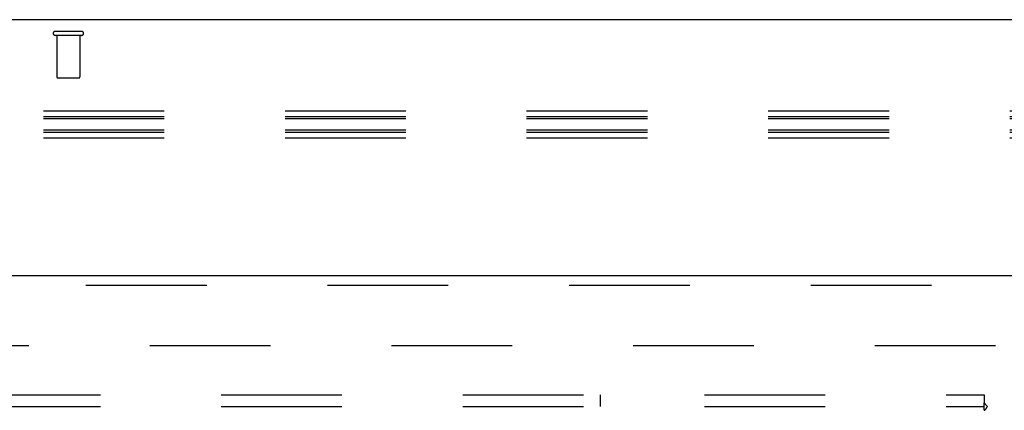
# Model space of a CAD drawing. Header units: inches. Extents: x 0 to 236, y 0 to 153.
# Tile 64 of 99: x 119.23 to 129.81, y 95.54 to 99.74. Entities that reach past the tile are written whole.
import ezdxf

# ---------------------------------------------------------------- set-up
doc = ezdxf.new("R2010")
doc.units = ezdxf.units.IN
doc.header["$LTSCALE"] = 12.986111
doc.header["$MEASUREMENT"] = 0
doc.linetypes.add('HIDDEN', pattern=[0.2, 0.1, -0.1])
doc.layers.get('0').update_dxf_attribs({"linetype": 'CONTINUOUS'})
for name, color, linetype in [('DEFAULT_2', 8, 'HIDDEN'), ('DOOR_2_ASSEMBLY', 7, 'CONTINUOUS'), ('SUBPANELS', 7, 'CONTINUOUS')]:
    doc.layers.add(name, color=color, linetype=linetype)

msp = doc.modelspace()

# ---------------------------------------------------------------- linework, layer by layer
at = {"color": 7, "linetype": 'Continuous'}
msp.add_line((174.814, 99.742), (56.939, 99.742), dxfattribs=at)
at = {"layer": 'DEFAULT_2', "color": 8, "linetype": 'HIDDEN'}
for p, q in [((119.609, 99.617), (119.893, 99.617)), ((119.609, 99.574), (119.893, 99.574)), ((119.627, 99.574), (119.627, 99.127)), ((119.875, 99.574), (119.875, 99.127)), ((119.637, 99.117), (119.865, 99.117)), ((136.364, 98.758), (56.971, 98.758)), ((136.364, 98.697), (56.971, 98.697)), ((136.364, 98.675), (56.971, 98.675)), ((136.364, 98.553), (56.971, 98.553)), ((136.364, 98.531), (56.971, 98.531)), ((136.364, 98.47), (56.971, 98.47)), ((97.251, 96.242), (132.251, 96.242))]:
    msp.add_line(p, q, dxfattribs=at)
for centre, radius, start, end in [((119.609, 99.595), 0.0215, 90, 270), ((119.893, 99.595), 0.0215, 270, 90), ((119.637, 99.127), 0.01, 180, 270), ((119.865, 99.127), 0.01, 270, 360)]:
    msp.add_arc(centre, radius, start, end, dxfattribs=at)
at = {"layer": 'DOOR_2_ASSEMBLY', "color": 3, "linetype": 'Continuous'}
msp.add_line((96.564, 96.992), (133.501, 96.992), dxfattribs=at)
at = {"layer": 'DOOR_2_ASSEMBLY', "color": 8, "linetype": 'HIDDEN'}
msp.add_line((96.564, 96.888), (133.501, 96.888), dxfattribs=at)
at = {"layer": 'SUBPANELS', "color": 8, "linetype": 'HIDDEN'}
for p, q in [((61.657, 95.711), (129.595, 95.711)), ((125.47, 95.586), (125.47, 95.711)), ((129.595, 95.711), (129.595, 95.624)), ((61.657, 95.586), (129.595, 95.586)), ((129.595, 95.545), (129.595, 95.624)), ((131.22, 95.586), (129.63, 95.586))]:
    msp.add_line(p, q, dxfattribs=at)
for points in [[(129.595, 95.624), (129.597, 95.622), (129.598, 95.619), (129.6, 95.617), (129.602, 95.615), (129.604, 95.613), (129.605, 95.611), (129.607, 95.609), (129.609, 95.608), (129.61, 95.606), (129.612, 95.604), (129.617, 95.599)], [(129.617, 95.599), (129.619, 95.597), (129.621, 95.595), (129.623, 95.593), (129.625, 95.591), (129.627, 95.589), (129.629, 95.587), (129.63, 95.586)], [(129.618, 95.567), (129.621, 95.572), (129.622, 95.574), (129.624, 95.577), (129.625, 95.579), (129.627, 95.582), (129.629, 95.584), (129.63, 95.586)], [(129.595, 95.545), (129.597, 95.545), (129.599, 95.546), (129.601, 95.547), (129.602, 95.548), (129.604, 95.55), (129.606, 95.551), (129.607, 95.553), (129.609, 95.554), (129.61, 95.556), (129.612, 95.558), (129.613, 95.56), (129.615, 95.562), (129.616, 95.564), (129.618, 95.567)]]:
    msp.add_lwpolyline(points, dxfattribs=at)

doc.saveas('drawing.dxf')
